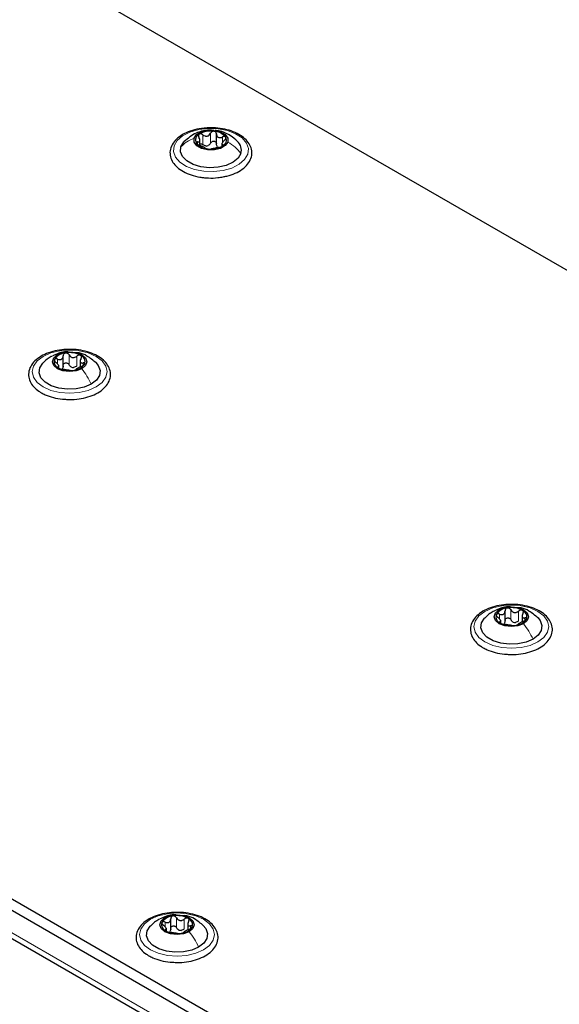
# Paper-space layout 'Blatt4' of a CAD drawing. Header units: millimetres. Extents: x 5 to 418, y 2 to 292.
# Tile 74 of 102: x 124 to 137, y 223 to 247. Entities that reach past the tile are written whole.
import ezdxf

# ---------------------------------------------------------------- set-up
doc = ezdxf.new("R2010")
doc.units = ezdxf.units.MM

psp = doc.layouts.new('Blatt4')

# ---------------------------------------------------------------- linework, layer by layer
at = {"color": 7, "linetype": 'Continuous', "lineweight": 25}
for p, q in [((167.69, 223.324), (109.707, 256.797)), ((90.097, 245.34), (147.844, 212.003)), ((90.097, 245.068), (147.844, 211.731)), ((90.757, 244.006), (147.066, 211.499)), ((128.99, 243.849), (128.99, 244.087)), ((128.595, 243.818), (128.595, 243.935)), ((129.121, 243.846), (129.121, 243.797)), ((125.311, 238.496), (125.311, 238.759)), ((125.72, 238.655), (125.72, 238.492)), ((125.208, 238.467), (125.208, 238.535)), ((135.814, 232.344), (135.814, 232.412)), ((135.918, 232.373), (135.918, 232.636)), ((136.327, 232.532), (136.327, 232.369)), ((127.892, 224.977), (127.892, 225.241)), ((128.301, 225.137), (128.301, 224.974)), ((127.789, 224.949), (127.789, 225.017))]:
    psp.add_line(p, q, dxfattribs=at)
at = {"color": 7, "linetype": 'Continuous', "lineweight": 18}
for p, q in [((147.019, 211.663), (90.804, 244.115)), ((128.667, 243.829), (128.667, 244.067)), ((128.847, 243.865), (128.847, 244.103)), ((129.134, 243.881), (129.134, 244.014)), ((128.534, 243.839), (128.534, 243.895)), ((129.145, 243.8), (129.145, 243.827)), ((125.176, 238.566), (125.176, 238.683)), ((125.452, 238.544), (125.452, 238.783)), ((125.637, 238.516), (125.637, 238.754)), ((125.789, 238.526), (125.789, 238.588)), ((125.188, 238.473), (125.188, 238.495)), ((136.059, 232.421), (136.059, 232.659)), ((135.783, 232.443), (135.783, 232.56)), ((136.243, 232.393), (136.243, 232.631)), ((136.396, 232.403), (136.396, 232.465)), ((135.795, 232.35), (135.795, 232.372)), ((127.757, 225.047), (127.757, 225.164)), ((128.033, 225.026), (128.033, 225.264)), ((128.218, 224.998), (128.218, 225.236)), ((127.769, 224.954), (127.769, 224.977)), ((128.37, 225.008), (128.37, 225.07))]:
    psp.add_line(p, q, dxfattribs=at)
at = {"color": 7, "linetype": 'Continuous', "lineweight": 18, "flags": 128}
for points in [[(127.975, 243.799), (128.049, 243.928), (128.179, 244.041), (128.355, 244.131), (128.565, 244.191), (128.795, 244.218), (129.03, 244.21), (129.253, 244.167), (129.449, 244.092), (129.604, 243.991), (129.709, 243.869), (129.756, 243.736), (129.742, 243.601), (129.667, 243.472), (129.537, 243.359), (129.361, 243.269), (129.151, 243.209), (128.921, 243.182), (128.686, 243.19), (128.464, 243.233), (128.268, 243.308), (128.112, 243.41), (128.007, 243.531), (127.96, 243.664), (127.975, 243.799)], [(124.828, 238.747), (125.014, 238.83), (125.231, 238.882), (125.464, 238.899), (125.697, 238.882), (125.914, 238.83), (126.1, 238.747), (126.243, 238.64), (126.333, 238.514), (126.364, 238.38), (126.333, 238.245), (126.243, 238.12), (126.1, 238.012), (125.914, 237.93), (125.697, 237.878), (125.464, 237.86), (125.231, 237.878), (125.014, 237.93), (124.828, 238.012), (124.685, 238.12), (124.595, 238.245), (124.564, 238.38), (124.595, 238.514), (124.685, 238.64), (124.828, 238.747)], [(135.434, 232.624), (135.621, 232.707), (135.838, 232.759), (136.071, 232.776), (136.304, 232.759), (136.521, 232.707), (136.707, 232.624), (136.85, 232.517), (136.94, 232.391), (136.971, 232.257), (136.94, 232.122), (136.85, 231.997), (136.707, 231.889), (136.521, 231.807), (136.304, 231.755), (136.071, 231.737), (135.838, 231.755), (135.621, 231.807), (135.434, 231.889), (135.291, 231.997), (135.201, 232.122), (135.171, 232.257), (135.201, 232.391), (135.291, 232.517), (135.434, 232.624)], [(127.409, 225.229), (127.595, 225.311), (127.812, 225.363), (128.045, 225.381), (128.278, 225.363), (128.495, 225.311), (128.681, 225.229), (128.824, 225.121), (128.914, 224.996), (128.945, 224.861), (128.914, 224.727), (128.824, 224.602), (128.681, 224.494), (128.495, 224.412), (128.278, 224.36), (128.045, 224.342), (127.812, 224.36), (127.595, 224.412), (127.409, 224.494), (127.266, 224.602), (127.176, 224.727), (127.145, 224.861), (127.176, 224.996), (127.266, 225.121), (127.409, 225.229)]]:
    psp.add_lwpolyline(points, dxfattribs=at)
at = {"color": 7, "linetype": 'Continuous', "lineweight": 25, "flags": 128}
for points in [[(128.453, 243.984), (128.514, 244.07), (128.627, 244.136), (128.776, 244.172), (128.937, 244.172), (129.086, 244.137), (129.2, 244.071), (129.262, 243.986), (129.263, 243.893)], [(129.578, 243.619), (129.509, 243.505), (129.388, 243.407), (129.224, 243.333), (129.03, 243.289), (128.822, 243.277), (128.617, 243.3), (128.432, 243.356), (128.281, 243.439), (128.177, 243.543), (128.128, 243.661), (128.138, 243.781)], [(128.138, 243.781), (128.207, 243.895), (128.218, 243.907)], [(129.263, 243.893), (129.202, 243.807), (129.089, 243.741), (128.94, 243.705), (128.779, 243.705), (128.63, 243.74), (128.516, 243.805), (128.454, 243.891), (128.453, 243.984)], [(125.172, 238.786), (125.306, 238.838), (125.464, 238.856), (125.622, 238.838), (125.756, 238.786), (125.845, 238.709), (125.877, 238.618), (125.845, 238.527), (125.756, 238.45)], [(125.983, 238.081), (125.815, 238.008), (125.62, 237.966), (125.412, 237.958), (125.208, 237.983), (125.025, 238.041), (124.877, 238.126), (124.777, 238.232), (124.733, 238.35), (124.747, 238.47), (124.82, 238.583), (124.825, 238.588)], [(125.756, 238.45), (125.622, 238.398), (125.464, 238.38), (125.306, 238.398), (125.172, 238.45), (125.083, 238.527), (125.052, 238.618), (125.083, 238.709), (125.172, 238.786)], [(126.094, 238.597), (126.151, 238.528), (126.195, 238.41), (126.181, 238.29), (126.108, 238.177), (125.983, 238.081)], [(136.362, 232.327), (136.228, 232.275), (136.071, 232.257), (135.913, 232.275), (135.779, 232.327), (135.69, 232.404), (135.658, 232.495), (135.69, 232.586), (135.779, 232.663)], [(135.779, 232.663), (135.913, 232.715), (136.071, 232.733), (136.228, 232.715), (136.362, 232.663), (136.452, 232.586), (136.483, 232.495), (136.452, 232.404), (136.362, 232.327)], [(136.589, 231.957), (136.422, 231.885), (136.226, 231.843), (136.018, 231.835), (135.814, 231.86), (135.631, 231.918), (135.484, 232.003), (135.384, 232.109), (135.339, 232.227), (135.354, 232.347), (135.427, 232.46), (135.432, 232.465)], [(136.701, 232.473), (136.758, 232.405), (136.802, 232.287), (136.787, 232.167), (136.714, 232.054), (136.589, 231.957)], [(127.753, 225.268), (127.887, 225.32), (128.045, 225.338), (128.203, 225.32), (128.337, 225.268), (128.426, 225.191), (128.457, 225.1), (128.426, 225.009), (128.337, 224.931)], [(128.337, 224.931), (128.203, 224.88), (128.045, 224.862), (127.887, 224.88), (127.753, 224.931), (127.664, 225.009), (127.632, 225.1), (127.664, 225.191), (127.753, 225.268)], [(128.563, 224.562), (128.396, 224.49), (128.201, 224.448), (127.993, 224.439), (127.789, 224.465), (127.605, 224.523), (127.458, 224.608), (127.358, 224.714), (127.313, 224.831), (127.328, 224.951), (127.401, 225.064), (127.406, 225.069)], [(128.675, 225.078), (128.732, 225.009), (128.776, 224.892), (128.762, 224.772), (128.689, 224.659), (128.563, 224.562)]]:
    psp.add_lwpolyline(points, dxfattribs=at)
at = {"color": 7, "linetype": 'Continuous', "lineweight": 25}
for centre, radius, start, end in [((128.641, 243.94), 0.155, 115.0246, 207.7429), ((128.854, 243.603), 0.553, 82.1509, 120.3285), ((128.918, 243.775), 0.376, 38.475, 88.2201), ((129.076, 243.937), 0.155, 295.0246, 27.7429), ((128.798, 244.102), 0.376, 218.475, 268.2201), ((128.73, 243.998), 0.202, 274.1093, 288.3701), ((128.862, 244.273), 0.553, 262.1509, 300.3285), ((129.097, 243.891), 0.136, 234.053, 252.6422), ((129.304, 243.698), 0.285, 343.8797, 47.8071), ((125.387, 238.485), 0.342, 93.4335, 146.5611), ((125.465, 238.26), 0.576, 62.6428, 99.7711), ((125.257, 238.619), 0.165, 160.539, 249.2579), ((125.541, 238.751), 0.342, 273.4335, 326.5611), ((125.671, 238.617), 0.165, 340.539, 69.2579), ((125.463, 238.976), 0.576, 242.6428, 279.7711), ((125.567, 238.691), 0.211, 254.2708, 268.1431), ((135.994, 232.362), 0.342, 93.4335, 146.5611), ((136.071, 232.137), 0.576, 62.6428, 99.7711), ((136.277, 232.494), 0.165, 340.539, 69.2579), ((135.864, 232.496), 0.165, 160.539, 249.2579), ((136.147, 232.628), 0.342, 273.4335, 326.5611), ((136.07, 232.853), 0.576, 242.6428, 279.7711), ((136.173, 232.568), 0.211, 254.2708, 268.1431), ((128.046, 224.741), 0.576, 62.6428, 99.7711), ((127.838, 225.101), 0.165, 160.539, 249.2579), ((127.968, 224.967), 0.342, 93.4335, 146.5611), ((128.252, 225.099), 0.165, 340.539, 69.2579), ((128.044, 225.458), 0.576, 242.6428, 279.7711), ((128.148, 225.173), 0.211, 254.2708, 268.1431), ((128.122, 225.232), 0.342, 273.4335, 326.5611)]:
    psp.add_arc(centre, radius, start, end, dxfattribs=at)
for points, knots in [([(129.148, 243.059), (129.179, 243.064), (129.285, 243.081), (129.445, 243.14), (129.616, 243.235), (129.746, 243.356), (129.827, 243.496), (129.851, 243.646), (129.817, 243.789), (129.736, 243.919), (129.61, 244.032), (129.444, 244.125), (129.244, 244.194), (129.024, 244.231), (128.835, 244.241), (128.727, 244.227), (128.693, 244.223)], [0, 0, 0, 0, 0.033396, 0.112384, 0.191915, 0.272046, 0.351557, 0.428047, 0.501472, 0.574547, 0.650014, 0.727985, 0.806825, 0.88553, 0.964096, 1, 1, 1, 1]), ([(128.693, 244.223), (128.652, 244.219), (128.536, 244.209), (128.358, 244.158), (128.172, 244.075), (128.023, 243.965), (127.918, 243.833), (127.869, 243.686), (127.877, 243.538), (127.938, 243.402), (128.044, 243.281), (128.193, 243.178), (128.379, 243.098), (128.547, 243.056), (128.649, 243.043), (128.677, 243.039)], [0, 0, 0, 0, 0.046197, 0.131468, 0.217216, 0.303637, 0.390245, 0.474743, 0.555353, 0.634272, 0.714512, 0.797836, 0.882924, 0.96816, 1, 1, 1, 1]), ([(128.925, 244.171), (128.891, 244.175), (128.791, 244.187), (128.647, 244.159), (128.432, 244.087), (128.306, 243.98), (128.215, 243.903)], [0, 0, 0, 0, 0.130549, 0.383651, 0.554972, 1, 1, 1, 1]), ([(128.534, 243.895), (128.548, 243.895), (128.568, 243.894), (128.585, 243.904), (128.594, 243.918), (128.596, 243.936), (128.592, 243.965), (128.579, 243.988), (128.571, 244.003)], [0, 0, 0, 0, 0.249168, 0.374303, 0.498903, 0.623987, 0.749746, 1, 1, 1, 1]), ([(128.575, 244.08), (128.57, 244.076), (128.56, 244.067), (128.555, 244.047), (128.559, 244.025), (128.567, 244.011), (128.571, 244.003)], [0, 0, 0, 0, 0.250033, 0.4996315, 0.7492277, 1, 1, 1, 1]), ([(128.667, 244.067), (128.659, 244.072), (128.645, 244.082), (128.62, 244.089), (128.594, 244.09), (128.582, 244.083), (128.575, 244.08)], [0, 0, 0, 0, 0.249815, 0.499908, 0.75012, 1, 1, 1, 1]), ([(128.667, 244.067), (128.682, 244.057), (128.706, 244.041), (128.743, 244.034), (128.77, 244.035), (128.796, 244.044), (128.826, 244.065), (128.838, 244.088), (128.847, 244.103)], [0, 0, 0, 0, 0.249199, 0.374336, 0.49893, 0.624007, 0.749759, 1, 1, 1, 1]), ([(128.93, 244.151), (128.921, 244.151), (128.903, 244.151), (128.879, 244.141), (128.859, 244.124), (128.851, 244.11), (128.847, 244.103)], [0, 0, 0, 0, 0.249991, 0.499611, 0.749127, 1, 1, 1, 1]), ([(128.99, 244.087), (128.989, 244.094), (128.987, 244.11), (128.975, 244.13), (128.955, 244.145), (128.938, 244.149), (128.93, 244.151)], [0, 0, 0, 0, 0.2498519, 0.4999015, 0.7501147, 1, 1, 1, 1]), ([(129.497, 243.908), (129.442, 243.957), (129.35, 244.04), (129.191, 244.119), (129.067, 244.163), (128.987, 244.167), (128.959, 244.168)], [0, 0, 0, 0, 0.358865, 0.605377, 0.864614, 1, 1, 1, 1]), ([(128.99, 244.087), (128.993, 244.07), (128.996, 244.046), (129.015, 244.02), (129.034, 244.005), (129.058, 243.998), (129.092, 243.998), (129.117, 244.008), (129.134, 244.014)], [0, 0, 0, 0, 0.249201, 0.374338, 0.498932, 0.624008, 0.74976, 1, 1, 1, 1]), ([(129.213, 244.009), (129.209, 244.013), (129.202, 244.022), (129.181, 244.026), (129.158, 244.024), (129.142, 244.018), (129.134, 244.014)], [0, 0, 0, 0, 0.249857, 0.499466, 0.749011, 1, 1, 1, 1]), ([(129.182, 243.935), (129.188, 243.941), (129.201, 243.953), (129.213, 243.973), (129.219, 243.993), (129.215, 244.003), (129.213, 244.009)], [0, 0, 0, 0, 0.249807, 0.500055, 0.750309, 1, 1, 1, 1]), ([(128.534, 243.895), (128.528, 243.896), (128.516, 243.896), (128.503, 243.891), (128.498, 243.882), (128.502, 243.872), (128.504, 243.868)], [0, 0, 0, 0, 0.2498071, 0.5000551, 0.7503094, 1, 1, 1, 1]), ([(128.504, 243.868), (128.507, 243.863), (128.515, 243.853), (128.535, 243.838), (128.558, 243.825), (128.574, 243.819), (128.582, 243.816)], [0, 0, 0, 0, 0.249857, 0.499466, 0.749011, 1, 1, 1, 1]), ([(128.726, 243.743), (128.723, 243.746), (128.72, 243.751), (128.701, 243.761), (128.682, 243.771), (128.658, 243.782), (128.625, 243.798), (128.599, 243.809), (128.582, 243.816)], [0, 0, 0, 0, 0.249201, 0.374338, 0.498932, 0.624008, 0.74976, 1, 1, 1, 1]), ([(128.595, 243.85), (128.603, 243.85), (128.619, 243.851), (128.645, 243.844), (128.659, 243.834), (128.667, 243.829)], [0, 0, 0, 0, 0.332232, 0.665439, 1, 1, 1, 1]), ([(128.745, 243.796), (128.731, 243.799), (128.702, 243.804), (128.679, 243.82), (128.667, 243.829)], [0, 0, 0, 0, 0.498457, 1, 1, 1, 1]), ([(128.847, 243.865), (128.841, 243.853), (128.829, 243.829), (128.805, 243.814), (128.794, 243.806)], [0, 0, 0, 0, 0.501552, 1, 1, 1, 1]), ([(128.847, 243.865), (128.851, 243.872), (128.859, 243.886), (128.879, 243.903), (128.903, 243.912), (128.93, 243.914), (128.955, 243.907), (128.974, 243.892), (128.987, 243.872), (128.989, 243.856), (128.99, 243.849)], [0, 0, 0, 0, 0.125222, 0.249483, 0.374326, 0.499063, 0.623896, 0.749388, 0.874441, 1, 1, 1, 1]), ([(129.05, 243.763), (129.034, 243.76), (129.01, 243.755), (128.973, 243.747), (128.946, 243.741), (128.92, 243.736), (128.891, 243.732), (128.878, 243.729), (128.869, 243.727)], [0, 0, 0, 0, 0.249199, 0.374336, 0.49893, 0.624007, 0.749759, 1, 1, 1, 1]), ([(129.017, 243.781), (129.01, 243.791), (128.995, 243.81), (128.992, 243.836), (128.99, 243.849)], [0, 0, 0, 0, 0.498457, 1, 1, 1, 1]), ([(129.05, 243.763), (129.057, 243.764), (129.072, 243.767), (129.097, 243.775), (129.122, 243.785), (129.135, 243.792), (129.141, 243.796)], [0, 0, 0, 0, 0.2498147, 0.4999078, 0.7501201, 1, 1, 1, 1]), ([(129.182, 243.935), (129.169, 243.922), (129.148, 243.903), (129.131, 243.876), (129.122, 243.859), (129.12, 243.844), (129.124, 243.831), (129.137, 243.828), (129.145, 243.827)], [0, 0, 0, 0, 0.249168, 0.374303, 0.498903, 0.623987, 0.749746, 1, 1, 1, 1]), ([(129.141, 243.796), (129.146, 243.8), (129.156, 243.808), (129.161, 243.817), (129.158, 243.824), (129.149, 243.826), (129.145, 243.827)], [0, 0, 0, 0, 0.250033, 0.499632, 0.749228, 1, 1, 1, 1]), ([(128.726, 243.743), (128.727, 243.742), (128.729, 243.739), (128.742, 243.734), (128.761, 243.729), (128.778, 243.727), (128.787, 243.726)], [0, 0, 0, 0, 0.249852, 0.499902, 0.750115, 1, 1, 1, 1]), ([(128.787, 243.726), (128.795, 243.725), (128.813, 243.723), (128.838, 243.723), (128.858, 243.725), (128.865, 243.726), (128.869, 243.727)], [0, 0, 0, 0, 0.249991, 0.499611, 0.749127, 1, 1, 1, 1]), ([(128.677, 243.039), (128.716, 243.036), (128.831, 243.026), (128.993, 243.029), (129.107, 243.051), (129.148, 243.059)], [0, 0, 0, 0, 0.250566, 0.725689, 1, 1, 1, 1]), ([(125.48, 238.913), (125.413, 238.912), (125.27, 238.91), (125.06, 238.868), (124.862, 238.798), (124.694, 238.699), (124.567, 238.577), (124.491, 238.435), (124.472, 238.286), (124.51, 238.143), (124.595, 238.015), (124.695, 237.927), (124.767, 237.884), (124.786, 237.872)], [0, 0, 0, 0, 0.086679, 0.18602, 0.285774, 0.386232, 0.487425, 0.587594, 0.683756, 0.776289, 0.868666, 0.964239, 1, 1, 1, 1]), ([(125.431, 238.854), (125.418, 238.855), (125.343, 238.864), (125.213, 238.83), (125.109, 238.781), (125.059, 238.758)], [0, 0, 0, 0, 0.101836, 0.574859, 1, 1, 1, 1]), ([(125.367, 238.827), (125.359, 238.825), (125.342, 238.821), (125.324, 238.804), (125.313, 238.784), (125.312, 238.769), (125.311, 238.761)], [0, 0, 0, 0, 0.250033, 0.499632, 0.749228, 1, 1, 1, 1]), ([(125.452, 238.783), (125.448, 238.79), (125.439, 238.804), (125.418, 238.819), (125.393, 238.829), (125.376, 238.828), (125.367, 238.827)], [0, 0, 0, 0, 0.249815, 0.499908, 0.75012, 1, 1, 1, 1]), ([(125.389, 237.714), (125.433, 237.712), (125.553, 237.705), (125.749, 237.729), (125.96, 237.783), (126.146, 237.867), (126.297, 237.976), (126.402, 238.108), (126.453, 238.255), (126.445, 238.403), (126.386, 238.54), (126.28, 238.661), (126.133, 238.764), (125.947, 238.845), (125.735, 238.895), (125.574, 238.918), (125.489, 238.913), (125.48, 238.913)], [0, 0, 0, 0, 0.043178, 0.116961, 0.19094, 0.26533, 0.340301, 0.415461, 0.48884, 0.558844, 0.627333, 0.696902, 0.76915, 0.842962, 0.916921, 0.990714, 1, 1, 1, 1]), ([(126.099, 238.592), (126.03, 238.649), (125.909, 238.75), (125.743, 238.828), (125.655, 238.834), (125.633, 238.835)], [0, 0, 0, 0, 0.5074664, 0.8774431, 1, 1, 1, 1]), ([(125.025, 238.743), (124.991, 238.722), (124.919, 238.677), (124.856, 238.617), (124.823, 238.586)], [0, 0, 0, 0, 0.473586, 1, 1, 1, 1]), ([(125.102, 238.674), (125.1, 238.669), (125.098, 238.658), (125.105, 238.638), (125.119, 238.619), (125.132, 238.607), (125.139, 238.601)], [0, 0, 0, 0, 0.249857, 0.499466, 0.749011, 1, 1, 1, 1]), ([(125.176, 238.683), (125.169, 238.686), (125.153, 238.692), (125.13, 238.693), (125.111, 238.687), (125.105, 238.678), (125.102, 238.674)], [0, 0, 0, 0, 0.249807, 0.500055, 0.750309, 1, 1, 1, 1]), ([(125.188, 238.495), (125.195, 238.497), (125.207, 238.5), (125.208, 238.514), (125.204, 238.528), (125.194, 238.545), (125.174, 238.571), (125.153, 238.589), (125.139, 238.601)], [0, 0, 0, 0, 0.249201, 0.374338, 0.498932, 0.624008, 0.74976, 1, 1, 1, 1]), ([(125.176, 238.683), (125.193, 238.677), (125.219, 238.668), (125.251, 238.67), (125.274, 238.678), (125.291, 238.693), (125.308, 238.719), (125.31, 238.744), (125.311, 238.761)], [0, 0, 0, 0, 0.249168, 0.374303, 0.498903, 0.623987, 0.749746, 1, 1, 1, 1]), ([(125.311, 238.523), (125.312, 238.53), (125.313, 238.546), (125.324, 238.566), (125.342, 238.582), (125.366, 238.59), (125.393, 238.59), (125.418, 238.581), (125.439, 238.565), (125.448, 238.551), (125.452, 238.544)], [0, 0, 0, 0, 0.125193, 0.249438, 0.374279, 0.499024, 0.623869, 0.749369, 0.87443, 1, 1, 1, 1]), ([(125.452, 238.783), (125.462, 238.768), (125.476, 238.745), (125.507, 238.726), (125.533, 238.718), (125.561, 238.718), (125.598, 238.726), (125.621, 238.743), (125.637, 238.754)], [0, 0, 0, 0, 0.249199, 0.374336, 0.49893, 0.624007, 0.749759, 1, 1, 1, 1]), ([(125.729, 238.771), (125.722, 238.774), (125.709, 238.78), (125.683, 238.778), (125.658, 238.77), (125.644, 238.759), (125.637, 238.754)], [0, 0, 0, 0, 0.249991, 0.499611, 0.749127, 1, 1, 1, 1]), ([(125.74, 238.694), (125.733, 238.679), (125.721, 238.655), (125.72, 238.627), (125.724, 238.608), (125.734, 238.595), (125.754, 238.585), (125.775, 238.587), (125.789, 238.588)], [0, 0, 0, 0, 0.249201, 0.374338, 0.498932, 0.624008, 0.74976, 1, 1, 1, 1]), ([(125.74, 238.694), (125.744, 238.702), (125.751, 238.716), (125.752, 238.738), (125.746, 238.758), (125.735, 238.767), (125.729, 238.771)], [0, 0, 0, 0, 0.249852, 0.499902, 0.750115, 1, 1, 1, 1]), ([(125.752, 238.507), (125.759, 238.51), (125.775, 238.517), (125.798, 238.531), (125.817, 238.547), (125.823, 238.557), (125.826, 238.562)], [0, 0, 0, 0, 0.249807, 0.500055, 0.750309, 1, 1, 1, 1]), ([(125.826, 238.562), (125.828, 238.567), (125.83, 238.576), (125.823, 238.585), (125.809, 238.59), (125.796, 238.589), (125.789, 238.588)], [0, 0, 0, 0, 0.249857, 0.499466, 0.749011, 1, 1, 1, 1]), ([(125.188, 238.495), (125.185, 238.494), (125.177, 238.492), (125.176, 238.485), (125.182, 238.476), (125.193, 238.469), (125.199, 238.465)], [0, 0, 0, 0, 0.249852, 0.499902, 0.750115, 1, 1, 1, 1]), ([(125.199, 238.465), (125.206, 238.461), (125.219, 238.454), (125.245, 238.445), (125.27, 238.439), (125.284, 238.437), (125.291, 238.435)], [0, 0, 0, 0, 0.249991, 0.499611, 0.749127, 1, 1, 1, 1]), ([(125.311, 238.523), (125.311, 238.51), (125.31, 238.484), (125.296, 238.464), (125.29, 238.454)], [0, 0, 0, 0, 0.50155, 1, 1, 1, 1]), ([(125.476, 238.407), (125.466, 238.408), (125.452, 238.41), (125.421, 238.414), (125.395, 238.418), (125.367, 238.422), (125.33, 238.429), (125.307, 238.433), (125.291, 238.435)], [0, 0, 0, 0, 0.249199, 0.374336, 0.49893, 0.624007, 0.749759, 1, 1, 1, 1]), ([(125.509, 238.488), (125.497, 238.495), (125.473, 238.509), (125.459, 238.533), (125.452, 238.544)], [0, 0, 0, 0, 0.498457, 1, 1, 1, 1]), ([(125.476, 238.407), (125.48, 238.406), (125.489, 238.405), (125.51, 238.404), (125.535, 238.405), (125.552, 238.408), (125.561, 238.409)], [0, 0, 0, 0, 0.249815, 0.499908, 0.75012, 1, 1, 1, 1]), ([(125.637, 238.516), (125.625, 238.507), (125.602, 238.489), (125.574, 238.483), (125.56, 238.48)], [0, 0, 0, 0, 0.5015517, 1, 1, 1, 1]), ([(125.561, 238.409), (125.569, 238.41), (125.586, 238.413), (125.604, 238.419), (125.615, 238.425), (125.616, 238.427), (125.617, 238.429)], [0, 0, 0, 0, 0.250033, 0.499632, 0.749228, 1, 1, 1, 1]), ([(125.752, 238.507), (125.735, 238.499), (125.709, 238.488), (125.677, 238.47), (125.654, 238.458), (125.637, 238.448), (125.62, 238.436), (125.618, 238.432), (125.617, 238.429)], [0, 0, 0, 0, 0.249168, 0.374303, 0.498903, 0.623987, 0.749746, 1, 1, 1, 1]), ([(124.786, 237.872), (124.816, 237.856), (124.904, 237.809), (125.074, 237.753), (125.25, 237.717), (125.358, 237.715), (125.389, 237.714)], [0, 0, 0, 0, 0.180167, 0.52014, 0.85956, 1, 1, 1, 1]), ([(136.086, 232.79), (136.02, 232.789), (135.877, 232.787), (135.667, 232.745), (135.468, 232.675), (135.3, 232.576), (135.174, 232.454), (135.097, 232.312), (135.079, 232.163), (135.116, 232.02), (135.202, 231.892), (135.302, 231.804), (135.373, 231.761), (135.393, 231.749)], [0, 0, 0, 0, 0.086679, 0.18602, 0.285774, 0.386232, 0.487425, 0.587594, 0.683756, 0.776289, 0.868666, 0.964239, 1, 1, 1, 1]), ([(136.048, 232.73), (136.031, 232.732), (135.954, 232.741), (135.82, 232.707), (135.715, 232.658), (135.665, 232.635)], [0, 0, 0, 0, 0.12537, 0.5859986, 1, 1, 1, 1]), ([(135.974, 232.704), (135.965, 232.702), (135.949, 232.698), (135.931, 232.681), (135.919, 232.661), (135.918, 232.645), (135.918, 232.638)], [0, 0, 0, 0, 0.250033, 0.499632, 0.749228, 1, 1, 1, 1]), ([(136.059, 232.659), (136.055, 232.666), (136.046, 232.68), (136.025, 232.696), (136, 232.705), (135.982, 232.705), (135.974, 232.704)], [0, 0, 0, 0, 0.249815, 0.499908, 0.75012, 1, 1, 1, 1]), ([(135.996, 231.591), (136.04, 231.589), (136.16, 231.582), (136.355, 231.606), (136.567, 231.66), (136.753, 231.744), (136.903, 231.853), (137.009, 231.985), (137.059, 232.132), (137.052, 232.28), (136.992, 232.417), (136.887, 232.538), (136.739, 232.641), (136.554, 232.722), (136.342, 232.772), (136.181, 232.795), (136.096, 232.79), (136.086, 232.79)], [0, 0, 0, 0, 0.043178, 0.116961, 0.19094, 0.26533, 0.340301, 0.415461, 0.48884, 0.558844, 0.627333, 0.696902, 0.76915, 0.842962, 0.916921, 0.990714, 1, 1, 1, 1]), ([(136.059, 232.659), (136.069, 232.645), (136.083, 232.622), (136.114, 232.603), (136.14, 232.595), (136.168, 232.595), (136.205, 232.603), (136.228, 232.62), (136.243, 232.631)], [0, 0, 0, 0, 0.249199, 0.374336, 0.49893, 0.624007, 0.749759, 1, 1, 1, 1]), ([(136.706, 232.468), (136.636, 232.526), (136.516, 232.626), (136.35, 232.705), (136.262, 232.71), (136.24, 232.712)], [0, 0, 0, 0, 0.5074664, 0.8774431, 1, 1, 1, 1]), ([(136.336, 232.648), (136.329, 232.651), (136.315, 232.657), (136.29, 232.655), (136.265, 232.647), (136.25, 232.636), (136.243, 232.631)], [0, 0, 0, 0, 0.249991, 0.499611, 0.749127, 1, 1, 1, 1]), ([(136.347, 232.571), (136.35, 232.579), (136.357, 232.593), (136.359, 232.615), (136.353, 232.635), (136.341, 232.644), (136.336, 232.648)], [0, 0, 0, 0, 0.249852, 0.499902, 0.750115, 1, 1, 1, 1]), ([(135.632, 232.62), (135.598, 232.599), (135.525, 232.554), (135.463, 232.494), (135.43, 232.463)], [0, 0, 0, 0, 0.473586, 1, 1, 1, 1]), ([(135.708, 232.551), (135.707, 232.546), (135.704, 232.535), (135.712, 232.515), (135.725, 232.496), (135.739, 232.484), (135.745, 232.478)], [0, 0, 0, 0, 0.249857, 0.499466, 0.749011, 1, 1, 1, 1]), ([(135.783, 232.56), (135.775, 232.563), (135.759, 232.569), (135.737, 232.569), (135.718, 232.564), (135.712, 232.555), (135.708, 232.551)], [0, 0, 0, 0, 0.249807, 0.500055, 0.750309, 1, 1, 1, 1]), ([(135.795, 232.372), (135.802, 232.374), (135.813, 232.377), (135.815, 232.391), (135.811, 232.404), (135.8, 232.422), (135.781, 232.448), (135.759, 232.466), (135.745, 232.478)], [0, 0, 0, 0, 0.249201, 0.374338, 0.498932, 0.624008, 0.74976, 1, 1, 1, 1]), ([(135.783, 232.56), (135.8, 232.554), (135.825, 232.545), (135.858, 232.547), (135.88, 232.554), (135.898, 232.569), (135.915, 232.596), (135.917, 232.621), (135.918, 232.638)], [0, 0, 0, 0, 0.249168, 0.374303, 0.498903, 0.623987, 0.749746, 1, 1, 1, 1]), ([(135.918, 232.4), (135.918, 232.407), (135.919, 232.423), (135.931, 232.443), (135.949, 232.459), (135.973, 232.467), (136, 232.467), (136.025, 232.458), (136.046, 232.442), (136.055, 232.428), (136.059, 232.421)], [0, 0, 0, 0, 0.125193, 0.249438, 0.374279, 0.499024, 0.623869, 0.749369, 0.87443, 1, 1, 1, 1]), ([(136.116, 232.365), (136.104, 232.372), (136.08, 232.386), (136.066, 232.41), (136.059, 232.421)], [0, 0, 0, 0, 0.498457, 1, 1, 1, 1]), ([(136.347, 232.571), (136.339, 232.556), (136.328, 232.532), (136.326, 232.503), (136.33, 232.485), (136.341, 232.472), (136.361, 232.462), (136.382, 232.464), (136.396, 232.465)], [0, 0, 0, 0, 0.249201, 0.374338, 0.498932, 0.624008, 0.74976, 1, 1, 1, 1]), ([(136.358, 232.384), (136.366, 232.387), (136.382, 232.394), (136.404, 232.408), (136.423, 232.424), (136.43, 232.434), (136.433, 232.439)], [0, 0, 0, 0, 0.249807, 0.500055, 0.750309, 1, 1, 1, 1]), ([(136.433, 232.439), (136.434, 232.444), (136.437, 232.453), (136.43, 232.462), (136.416, 232.467), (136.403, 232.466), (136.396, 232.465)], [0, 0, 0, 0, 0.249857, 0.499466, 0.749011, 1, 1, 1, 1]), ([(135.795, 232.372), (135.791, 232.371), (135.784, 232.369), (135.783, 232.362), (135.789, 232.353), (135.8, 232.345), (135.805, 232.342)], [0, 0, 0, 0, 0.249852, 0.499902, 0.750115, 1, 1, 1, 1]), ([(135.805, 232.342), (135.812, 232.338), (135.826, 232.331), (135.852, 232.322), (135.877, 232.316), (135.891, 232.313), (135.898, 232.312)], [0, 0, 0, 0, 0.249991, 0.499611, 0.749127, 1, 1, 1, 1]), ([(135.918, 232.4), (135.917, 232.387), (135.916, 232.361), (135.903, 232.341), (135.896, 232.331)], [0, 0, 0, 0, 0.50155, 1, 1, 1, 1]), ([(136.082, 232.284), (136.073, 232.285), (136.058, 232.287), (136.027, 232.291), (136.001, 232.295), (135.973, 232.299), (135.936, 232.306), (135.913, 232.31), (135.898, 232.312)], [0, 0, 0, 0, 0.249199, 0.374336, 0.49893, 0.624007, 0.749759, 1, 1, 1, 1]), ([(136.082, 232.284), (136.087, 232.283), (136.095, 232.282), (136.116, 232.281), (136.141, 232.282), (136.159, 232.285), (136.168, 232.286)], [0, 0, 0, 0, 0.249815, 0.499908, 0.75012, 1, 1, 1, 1]), ([(136.243, 232.393), (136.232, 232.384), (136.209, 232.366), (136.18, 232.36), (136.166, 232.357)], [0, 0, 0, 0, 0.5015517, 1, 1, 1, 1]), ([(136.168, 232.286), (136.176, 232.287), (136.192, 232.29), (136.211, 232.296), (136.222, 232.302), (136.223, 232.304), (136.223, 232.306)], [0, 0, 0, 0, 0.250033, 0.499632, 0.749228, 1, 1, 1, 1]), ([(136.358, 232.384), (136.341, 232.376), (136.316, 232.365), (136.283, 232.347), (136.261, 232.335), (136.243, 232.324), (136.226, 232.313), (136.224, 232.309), (136.223, 232.306)], [0, 0, 0, 0, 0.249168, 0.374303, 0.498903, 0.623987, 0.749746, 1, 1, 1, 1]), ([(135.393, 231.749), (135.423, 231.733), (135.511, 231.686), (135.68, 231.63), (135.857, 231.594), (135.964, 231.592), (135.996, 231.591)], [0, 0, 0, 0, 0.180167, 0.52014, 0.85956, 1, 1, 1, 1]), ([(128.061, 225.395), (127.994, 225.394), (127.851, 225.391), (127.641, 225.35), (127.442, 225.279), (127.275, 225.181), (127.148, 225.058), (127.072, 224.917), (127.053, 224.768), (127.091, 224.625), (127.176, 224.497), (127.276, 224.409), (127.347, 224.366), (127.367, 224.354)], [0, 0, 0, 0, 0.086679, 0.18602, 0.285774, 0.386232, 0.487425, 0.587594, 0.683756, 0.776289, 0.868666, 0.964239, 1, 1, 1, 1]), ([(128.022, 225.335), (128.006, 225.337), (127.928, 225.346), (127.794, 225.312), (127.689, 225.263), (127.64, 225.239)], [0, 0, 0, 0, 0.12537, 0.585999, 1, 1, 1, 1]), ([(127.97, 224.196), (128.014, 224.194), (128.134, 224.187), (128.33, 224.211), (128.541, 224.265), (128.727, 224.349), (128.878, 224.458), (128.983, 224.59), (129.034, 224.737), (129.026, 224.885), (128.967, 225.021), (128.861, 225.142), (128.714, 225.246), (128.528, 225.327), (128.316, 225.377), (128.155, 225.399), (128.07, 225.395), (128.061, 225.395)], [0, 0, 0, 0, 0.043178, 0.116961, 0.19094, 0.26533, 0.340301, 0.415461, 0.48884, 0.558844, 0.627333, 0.696902, 0.76915, 0.842962, 0.916921, 0.990714, 1, 1, 1, 1]), ([(127.606, 225.225), (127.572, 225.204), (127.5, 225.159), (127.437, 225.099), (127.404, 225.067)], [0, 0, 0, 0, 0.473586, 1, 1, 1, 1]), ([(127.683, 225.156), (127.681, 225.15), (127.679, 225.14), (127.686, 225.12), (127.7, 225.1), (127.713, 225.089), (127.72, 225.083)], [0, 0, 0, 0, 0.249857, 0.499466, 0.749011, 1, 1, 1, 1]), ([(127.757, 225.164), (127.749, 225.167), (127.734, 225.173), (127.711, 225.174), (127.692, 225.169), (127.686, 225.16), (127.683, 225.156)], [0, 0, 0, 0, 0.249807, 0.500055, 0.750309, 1, 1, 1, 1]), ([(127.769, 224.977), (127.776, 224.979), (127.788, 224.982), (127.789, 224.995), (127.785, 225.009), (127.775, 225.027), (127.755, 225.052), (127.734, 225.071), (127.72, 225.083)], [0, 0, 0, 0, 0.249201, 0.374338, 0.498932, 0.624008, 0.74976, 1, 1, 1, 1]), ([(127.757, 225.164), (127.774, 225.158), (127.8, 225.149), (127.832, 225.151), (127.855, 225.159), (127.872, 225.174), (127.889, 225.201), (127.891, 225.226), (127.892, 225.242)], [0, 0, 0, 0, 0.249168, 0.374303, 0.498903, 0.623987, 0.749746, 1, 1, 1, 1]), ([(127.948, 225.309), (127.94, 225.307), (127.923, 225.302), (127.905, 225.286), (127.894, 225.266), (127.893, 225.25), (127.892, 225.242)], [0, 0, 0, 0, 0.250033, 0.499632, 0.749228, 1, 1, 1, 1]), ([(128.033, 225.264), (128.029, 225.271), (128.02, 225.285), (127.999, 225.301), (127.974, 225.31), (127.957, 225.309), (127.948, 225.309)], [0, 0, 0, 0, 0.249815, 0.499908, 0.75012, 1, 1, 1, 1]), ([(128.033, 225.264), (128.043, 225.249), (128.057, 225.227), (128.088, 225.208), (128.114, 225.2), (128.142, 225.199), (128.179, 225.208), (128.202, 225.225), (128.218, 225.236)], [0, 0, 0, 0, 0.249199, 0.374336, 0.49893, 0.624007, 0.749759, 1, 1, 1, 1]), ([(128.68, 225.073), (128.611, 225.131), (128.49, 225.231), (128.324, 225.31), (128.236, 225.315), (128.214, 225.317)], [0, 0, 0, 0, 0.507466, 0.877443, 1, 1, 1, 1]), ([(128.31, 225.253), (128.303, 225.256), (128.29, 225.261), (128.264, 225.26), (128.239, 225.251), (128.225, 225.241), (128.218, 225.236)], [0, 0, 0, 0, 0.249991, 0.499611, 0.749127, 1, 1, 1, 1]), ([(128.321, 225.176), (128.314, 225.16), (128.302, 225.137), (128.301, 225.108), (128.305, 225.09), (128.315, 225.077), (128.335, 225.067), (128.356, 225.068), (128.37, 225.07)], [0, 0, 0, 0, 0.249201, 0.374338, 0.498932, 0.624008, 0.74976, 1, 1, 1, 1]), ([(128.321, 225.176), (128.324, 225.183), (128.332, 225.198), (128.333, 225.22), (128.327, 225.24), (128.316, 225.248), (128.31, 225.253)], [0, 0, 0, 0, 0.2498519, 0.4999015, 0.7501147, 1, 1, 1, 1]), ([(127.769, 224.977), (127.765, 224.976), (127.758, 224.974), (127.757, 224.967), (127.763, 224.957), (127.774, 224.95), (127.78, 224.947)], [0, 0, 0, 0, 0.249852, 0.499902, 0.750115, 1, 1, 1, 1]), ([(127.78, 224.947), (127.787, 224.943), (127.8, 224.936), (127.826, 224.927), (127.851, 224.92), (127.865, 224.918), (127.872, 224.917)], [0, 0, 0, 0, 0.249991, 0.499611, 0.749127, 1, 1, 1, 1]), ([(127.892, 225.004), (127.892, 224.991), (127.891, 224.966), (127.877, 224.946), (127.871, 224.936)], [0, 0, 0, 0, 0.50155, 1, 1, 1, 1]), ([(128.057, 224.889), (128.047, 224.89), (128.033, 224.892), (128.002, 224.896), (127.976, 224.899), (127.948, 224.904), (127.911, 224.911), (127.888, 224.915), (127.872, 224.917)], [0, 0, 0, 0, 0.249199, 0.374336, 0.49893, 0.624007, 0.749759, 1, 1, 1, 1]), ([(127.892, 225.004), (127.893, 225.012), (127.894, 225.027), (127.905, 225.048), (127.923, 225.064), (127.947, 225.072), (127.974, 225.072), (127.999, 225.063), (128.02, 225.047), (128.029, 225.033), (128.033, 225.026)], [0, 0, 0, 0, 0.125193, 0.249438, 0.374279, 0.499024, 0.623869, 0.749369, 0.87443, 1, 1, 1, 1]), ([(128.09, 224.97), (128.078, 224.977), (128.054, 224.991), (128.04, 225.014), (128.033, 225.026)], [0, 0, 0, 0, 0.498457, 1, 1, 1, 1]), ([(128.057, 224.889), (128.061, 224.888), (128.07, 224.887), (128.091, 224.886), (128.116, 224.887), (128.133, 224.889), (128.142, 224.891)], [0, 0, 0, 0, 0.249815, 0.499908, 0.75012, 1, 1, 1, 1]), ([(128.218, 224.998), (128.206, 224.989), (128.183, 224.971), (128.155, 224.965), (128.141, 224.962)], [0, 0, 0, 0, 0.501552, 1, 1, 1, 1]), ([(128.142, 224.891), (128.15, 224.892), (128.167, 224.895), (128.185, 224.901), (128.196, 224.906), (128.197, 224.909), (128.198, 224.91)], [0, 0, 0, 0, 0.250033, 0.499632, 0.749228, 1, 1, 1, 1]), ([(128.333, 224.988), (128.316, 224.981), (128.29, 224.97), (128.257, 224.952), (128.235, 224.94), (128.218, 224.929), (128.201, 224.918), (128.199, 224.913), (128.198, 224.91)], [0, 0, 0, 0, 0.249168, 0.374303, 0.498903, 0.623987, 0.749746, 1, 1, 1, 1]), ([(128.333, 224.988), (128.34, 224.992), (128.356, 224.999), (128.379, 225.013), (128.398, 225.028), (128.404, 225.039), (128.407, 225.044)], [0, 0, 0, 0, 0.249807, 0.500055, 0.750309, 1, 1, 1, 1]), ([(128.407, 225.044), (128.409, 225.048), (128.411, 225.058), (128.404, 225.067), (128.39, 225.072), (128.377, 225.07), (128.37, 225.07)], [0, 0, 0, 0, 0.249857, 0.499466, 0.749011, 1, 1, 1, 1]), ([(127.367, 224.354), (127.397, 224.338), (127.485, 224.291), (127.655, 224.235), (127.831, 224.198), (127.939, 224.197), (127.97, 224.196)], [0, 0, 0, 0, 0.180167, 0.52014, 0.85956, 1, 1, 1, 1])]:
    psp.add_open_spline(points, degree=3, knots=knots, dxfattribs=at)
at = {"color": 7, "linetype": 'Continuous', "lineweight": 18}
for points in [[(128.138, 243.781), (128.183, 243.823), (128.271, 243.908), (128.393, 243.958), (128.453, 243.984)], [(129.578, 243.619), (129.534, 243.671), (129.445, 243.776), (129.324, 243.854), (129.263, 243.893)], [(125.983, 238.081), (125.951, 238.146), (125.887, 238.277), (125.799, 238.392), (125.756, 238.45)], [(136.589, 231.957), (136.557, 232.023), (136.493, 232.154), (136.406, 232.269), (136.362, 232.327)], [(128.563, 224.562), (128.532, 224.628), (128.468, 224.759), (128.38, 224.874), (128.337, 224.931)]]:
    psp.add_open_spline(points, degree=3, dxfattribs=at)
for points in [[(125.027, 238.74), (125.034, 238.745), (125.073, 238.777), (125.127, 238.782), (125.172, 238.786)], [(135.634, 232.617), (135.64, 232.622), (135.68, 232.653), (135.734, 232.659), (135.779, 232.663)], [(127.608, 225.222), (127.615, 225.227), (127.654, 225.258), (127.708, 225.264), (127.753, 225.268)]]:
    psp.add_open_spline(points, degree=3, knots=[0, 0, 0, 0, 0.162643, 1, 1, 1, 1], dxfattribs=at)

doc.saveas('drawing.dxf')
